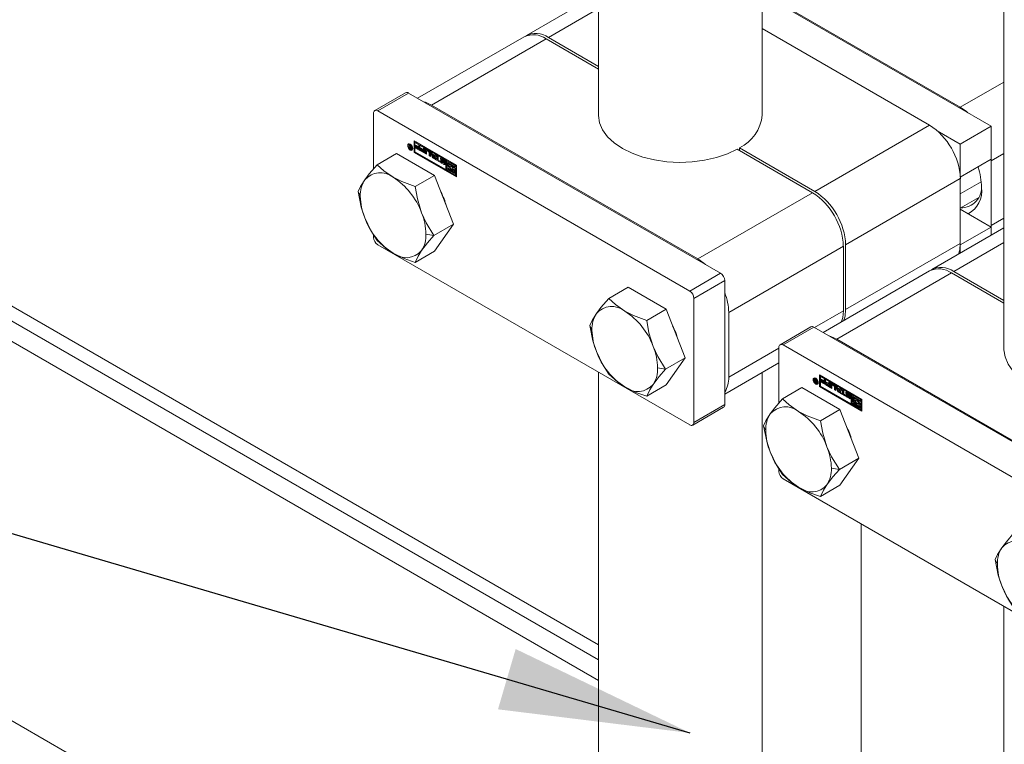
# Model space of a CAD drawing. Header units: millimetres. Extents: x 525 to 29324, y 175 to 20618.
# Tile 7 of 256: x 3923 to 4554, y 2534 to 2999. Entities that reach past the tile are written whole.
import ezdxf

# ---------------------------------------------------------------- set-up
doc = ezdxf.new("R2010")
doc.units = ezdxf.units.MM
doc.linetypes.add('SLD-Continua', pattern=[0])
doc.layers.add('COTAS', color=1, linetype='SLD-Continua')
doc.styles.get("Standard").update_dxf_attribs({"font": 'ARIALN.TTF'})
doc.dimstyles.new('SLDDIMSTYLE0', dxfattribs={"dimtxt": 0.18, "dimasz": 122.5, "dimexe": 0, "dimexo": 0.0625, "dimgap": 0, "dimtad": 0, "dimtih": 1, "dimtoh": 1, "dimdec": 0, "dimrnd": 1e-09, "dimzin": 0, "dimdsep": 46, "dimtxsty": 'Standard', "dimsah": 1, "dimcen": 0.09, "dimadec": 0, "dimazin": 0, "dimtfac": 122.5, "dimtdec": 0, "dimtofl": 0, "dimtmove": 0, "dimatfit": 3, "dimfxl": 1, "dimfrac": 2, "dimtolj": 1, "dimtzin": 0, "dimarcsym": 0})

msp = doc.modelspace()

# ---------------------------------------------------------------- linework, layer by layer
at = {"color": 7, "linetype": 'SLD-Continua', "lineweight": 18, "ltscale": 35}
for p, q in [((4294.05, 6202.7), (4294.05, 2937.52)), ((4399.05, 2937.52), (4399.05, 6202.52)), ((4553.91, 6052.72), (4553.91, 2787.54)), ((4294.05, 2598.05), (3361.55, 3136.23)), ((4294.05, 2598.05), (3361.55, 3136.23)), ((4294.05, 2598.05), (3361.55, 3136.23)), ((4294.05, 2598.05), (3361.55, 3136.23)), ((4294.05, 2598.05), (3361.55, 3136.23)), ((4294.05, 2598.05), (3361.55, 3136.23)), ((4294.05, 2588.58), (3361.55, 3126.77)), ((4294.05, 2588.58), (3361.55, 3126.77)), ((4294.05, 2588.58), (3361.55, 3126.77)), ((4294.05, 2588.58), (3361.55, 3126.77)), ((4294.05, 2588.58), (3361.55, 3126.77)), ((4294.05, 2588.58), (3361.55, 3126.77)), ((4294.05, 2575.4), (3361.55, 3113.59)), ((4294.05, 2575.4), (3361.55, 3113.59)), ((4294.05, 2575.4), (3361.55, 3113.59)), ((4294.05, 2575.4), (3361.55, 3113.59)), ((4294.05, 2575.4), (3361.55, 3113.59)), ((4294.05, 2575.4), (3361.55, 3113.59)), ((4294.05, 3015.24), (4247.91, 2988.61)), ((4525.98, 2942.52), (4399.05, 3015.77)), ((4545.78, 2930.38), (4399.05, 3015.06)), ((4294.05, 3005.78), (4261.91, 2987.23)), ((4506.18, 2931.09), (4399.05, 2992.92)), ((4246.43, 2987.75), (4178.1, 2948.32)), ((4186.92, 2943.95), (4260.43, 2986.37)), ((4294.05, 2966.96), (4260.43, 2986.37)), ((4261.91, 2987.23), (4294.05, 2968.68)), ((4525.98, 2942.52), (4553.91, 2958.64)), ((4170.4, 2951.85), (4150.6, 2940.42)), ((4152.52, 2940.23), (4172.32, 2951.66)), ((4372.29, 2836.25), (4172.32, 2951.66)), ((4357.69, 2845.39), (4186.92, 2943.95)), ((4149.8, 2938.66), (4149.8, 2903)), ((4352.49, 2824.82), (4152.52, 2940.23)), ((4506.18, 2931.09), (4432.68, 2888.67)), ((4525.98, 2918.95), (4545.78, 2930.38)), ((4545.78, 2909.23), (4545.78, 2930.38)), ((4511.09, 2927.54), (4525.98, 2918.95)), ((4171.76, 2917.99), (4172.22, 2918.26)), ((4173, 2918.89), (4172.5, 2918.6)), ((4172.71, 2918.5), (4173.11, 2918.26)), ((4173.15, 2917.45), (4172.71, 2918.5)), ((4172.73, 2917.1), (4173.23, 2917.39)), ((4173.23, 2917.38), (4172.73, 2917.09)), ((4172.73, 2917.05), (4173.22, 2917.34)), ((4172.73, 2917.09), (4172.73, 2917.1)), ((4172.99, 2917.48), (4172.8, 2917.37)), ((4173.1, 2916.72), (4172.86, 2916.58)), ((4173.35, 2918.97), (4173, 2918.89)), ((4173.36, 2916.41), (4173.1, 2916.26)), ((4173.11, 2918.26), (4173.58, 2917.05)), ((4173.37, 2917.58), (4173.15, 2917.45)), ((4173.49, 2917.27), (4173.15, 2917.07)), ((4173.49, 2917.27), (4173.18, 2917.08)), ((4173.23, 2917.39), (4173.23, 2917.38)), ((4173.84, 2916.37), (4173.34, 2916.08)), ((4173.92, 2915.75), (4173.34, 2916.08)), ((4173.36, 2916.41), (4173.4, 2916.38)), ((4173.4, 2916.38), (4173.45, 2916.36)), ((4173.45, 2916.36), (4173.58, 2916.28)), ((4173.58, 2917.05), (4173.49, 2917)), ((4173.58, 2916.95), (4173.49, 2917)), ((4173.58, 2918), (4173.92, 2917.8)), ((4173.58, 2917.05), (4173.58, 2918)), ((4173.92, 2917.25), (4173.58, 2917.05)), ((4173.92, 2917.15), (4173.58, 2916.95)), ((4173.58, 2916.28), (4173.58, 2916.95)), ((4173.92, 2916.48), (4173.58, 2916.28)), ((4173.92, 2916.32), (4173.84, 2916.37)), ((4173.92, 2917.8), (4173.92, 2915.75)), ((4174.67, 2916.32), (4175, 2916.51)), ((4175.79, 2913.58), (4175.79, 2921.09)), ((4175.79, 2921.09), (4203.01, 2905.38)), ((4176.28, 2920.8), (4176.28, 2913.87)), ((4176.89, 2920.31), (4176.4, 2920.03)), ((4176.4, 2920.03), (4176.4, 2913.94)), ((4196.09, 2908.66), (4176.4, 2920.03)), ((4176.8, 2917.16), (4178.78, 2916.02)), ((4176.8, 2916.44), (4176.8, 2917.16)), ((4177.3, 2916.72), (4176.8, 2916.44)), ((4179.6, 2914.82), (4176.8, 2916.44)), ((4196.58, 2908.95), (4176.89, 2920.31)), ((4176.9, 2918.33), (4178.78, 2917.25)), ((4176.9, 2917.61), (4176.9, 2918.33)), ((4177.39, 2917.9), (4176.9, 2917.61)), ((4178.78, 2916.53), (4176.9, 2917.61)), ((4177.3, 2916.72), (4177.3, 2916.87)), ((4179.6, 2915.39), (4177.3, 2916.72)), ((4177.39, 2917.9), (4177.39, 2918.05)), ((4179.27, 2916.81), (4177.39, 2917.9)), ((4178.78, 2918.26), (4179.6, 2917.78)), ((4178.78, 2917.25), (4178.78, 2918.26)), ((4179.27, 2917.53), (4178.78, 2917.25)), ((4179.27, 2916.81), (4178.78, 2916.53)), ((4178.78, 2916.02), (4178.78, 2916.53)), ((4179.27, 2916.31), (4178.78, 2916.02)), ((4179.27, 2917.53), (4179.27, 2917.97)), ((4179.27, 2916.31), (4179.27, 2916.81)), ((4179.6, 2917.78), (4179.6, 2914.82)), ((4179.94, 2916.57), (4181.82, 2915.49)), ((4179.94, 2915.85), (4179.94, 2916.57)), ((4180.44, 2916.14), (4179.94, 2915.85)), ((4181.82, 2914.77), (4179.94, 2915.85)), ((4180.44, 2916.14), (4180.44, 2916.29)), ((4182.32, 2915.06), (4180.44, 2916.14)), ((4181.82, 2916.5), (4182.65, 2916.02)), ((4181.82, 2915.49), (4181.82, 2916.5)), ((4182.32, 2915.78), (4182.32, 2916.21)), ((4182.65, 2916.02), (4182.65, 2913.06)), ((4384.41, 2916.53), (4384.41, 2914.81)), ((4384.41, 2916.53), (4432.68, 2888.67)), ((4525.98, 2918.95), (4525.98, 2897.8)), ((4164.63, 2912.95), (4152.15, 2905.75)), ((4188.92, 2898.93), (4164.63, 2912.95)), ((4174.29, 2915.5), (4174.79, 2915.78)), ((4175.79, 2913.58), (4176.28, 2913.87)), ((4203.01, 2897.87), (4175.79, 2913.58)), ((4176.28, 2913.87), (4203.01, 2898.44)), ((4176.4, 2913.94), (4196.09, 2902.57)), ((4179.85, 2915.4), (4181.82, 2914.26)), ((4179.85, 2914.68), (4179.85, 2915.4)), ((4180.34, 2914.97), (4179.85, 2914.68)), ((4182.65, 2913.06), (4179.85, 2914.68)), ((4180.34, 2914.97), (4180.34, 2915.12)), ((4182.65, 2913.64), (4180.34, 2914.97)), ((4182.32, 2915.78), (4181.82, 2915.49)), ((4182.32, 2915.06), (4181.82, 2914.77)), ((4181.82, 2914.26), (4181.82, 2914.77)), ((4182.32, 2914.55), (4181.82, 2914.26)), ((4182.32, 2914.55), (4182.32, 2915.06)), ((4183.44, 2915.31), (4182.94, 2915.03)), ((4182.94, 2912.9), (4182.94, 2915.03)), ((4183.44, 2913.18), (4182.94, 2912.9)), ((4183.78, 2912.41), (4182.94, 2912.9)), ((4183.44, 2913.18), (4183.44, 2915.31)), ((4183.78, 2912.98), (4183.44, 2913.18)), ((4183.73, 2915.49), (4185.51, 2914.46)), ((4183.78, 2914.44), (4183.78, 2912.41)), ((4184.35, 2914.89), (4183.85, 2914.61)), ((4184.53, 2914.87), (4184.03, 2914.59)), ((4185.21, 2913.91), (4184.03, 2914.59)), ((4185.7, 2914.19), (4184.53, 2914.87)), ((4185.7, 2914.19), (4185.21, 2913.91)), ((4185.96, 2913.75), (4185.46, 2913.47)), ((4185.46, 2911.44), (4185.46, 2913.47)), ((4185.96, 2911.73), (4185.46, 2911.44)), ((4186.3, 2910.96), (4185.46, 2911.44)), ((4185.96, 2911.73), (4185.96, 2913.75)), ((4186.3, 2911.53), (4185.96, 2911.73)), ((4186.26, 2913.94), (4187.15, 2913.42)), ((4187.62, 2910.2), (4186.26, 2913.94)), ((4186.3, 2913.09), (4186.3, 2910.96)), ((4188.12, 2910.48), (4187.02, 2913.5)), ((4187.15, 2913.42), (4187.38, 2912.79)), ((4187.38, 2912.79), (4189.07, 2911.82)), ((4188.12, 2910.48), (4187.62, 2910.2)), ((4188.83, 2909.5), (4187.62, 2910.2)), ((4188.17, 2912.27), (4187.67, 2911.98)), ((4187.67, 2911.98), (4188.22, 2910.49)), ((4188.78, 2911.35), (4187.67, 2911.98)), ((4189.09, 2909.92), (4188.12, 2910.48)), ((4189.27, 2911.63), (4188.17, 2912.27)), ((4188.22, 2910.49), (4188.78, 2911.35)), ((4188.72, 2910.78), (4188.22, 2910.49)), ((4188.72, 2910.78), (4189.27, 2911.63)), ((4189.27, 2911.63), (4188.78, 2911.35)), ((4190.19, 2911.67), (4188.83, 2909.5)), ((4189.07, 2911.82), (4189.3, 2912.18)), ((4189.5, 2912.07), (4189.07, 2911.82)), ((4189.3, 2912.18), (4190.19, 2911.67)), ((4189.4, 2909.89), (4190.53, 2909.24)), ((4189.4, 2909.17), (4189.4, 2909.89)), ((4189.89, 2909.46), (4189.89, 2909.61)), ((4190.53, 2911.47), (4191.37, 2910.99)), ((4190.53, 2909.24), (4190.53, 2911.47)), ((4191.03, 2909.52), (4190.53, 2909.24)), ((4191.03, 2909.52), (4191.03, 2911.19)), ((4191.37, 2910.99), (4191.37, 2908.75)), ((4192.67, 2909.4), (4193.17, 2909.69)), ((4193.48, 2909.87), (4195.01, 2908.99)), ((4431.19, 2887.81), (4382.92, 2915.67)), ((4545.78, 2908.22), (4553.91, 2912.92)), ((4189.89, 2909.46), (4189.4, 2909.17)), ((4192.5, 2907.38), (4189.4, 2909.17)), ((4192.5, 2907.95), (4189.89, 2909.46)), ((4191.37, 2908.75), (4192.5, 2908.1)), ((4192.5, 2908.1), (4192.5, 2907.38)), ((4192.68, 2908.25), (4193.32, 2907.88)), ((4192.68, 2908.2), (4192.72, 2908.22)), ((4193.84, 2909.37), (4193.35, 2909.08)), ((4193.93, 2909.38), (4193.43, 2909.09)), ((4193.95, 2908.31), (4193.46, 2908.02)), ((4194.9, 2907.15), (4193.46, 2908.02)), ((4193.98, 2907.09), (4193.48, 2906.81)), ((4195.01, 2905.92), (4193.48, 2906.81)), ((4193.58, 2908.65), (4195.01, 2907.78)), ((4194.08, 2909.32), (4193.59, 2909.04)), ((4194.9, 2908.28), (4193.59, 2909.04)), ((4193.6, 2907.52), (4194.91, 2906.76)), ((4195.4, 2907.43), (4193.95, 2908.31)), ((4195.51, 2906.21), (4193.98, 2907.09)), ((4195.39, 2908.57), (4194.08, 2909.32)), ((4195.39, 2908.57), (4194.9, 2908.28)), ((4195.4, 2907.43), (4194.9, 2907.15)), ((4195.46, 2907.37), (4194.98, 2907.09)), ((4195.51, 2908.48), (4195.01, 2908.2)), ((4195.51, 2906.21), (4195.01, 2905.92)), ((4195.53, 2907.27), (4195.08, 2907)), ((4195.59, 2908.36), (4195.12, 2908.08)), ((4195.6, 2907.15), (4195.15, 2906.89)), ((4195.15, 2906.72), (4195.64, 2907)), ((4195.64, 2908.27), (4195.17, 2907.99)), ((4195.67, 2908.21), (4195.18, 2907.93)), ((4195.67, 2908.2), (4195.18, 2907.92)), ((4195.18, 2907.92), (4195.18, 2907.93)), ((4195.81, 2907.55), (4195.18, 2907.92)), ((4195.65, 2907.06), (4195.18, 2906.79)), ((4195.65, 2907.06), (4195.18, 2906.79)), ((4195.18, 2906.79), (4195.18, 2906.79)), ((4196.09, 2908.66), (4196.58, 2908.95)), ((4196.09, 2902.57), (4196.09, 2908.66)), ((4196.58, 2902.86), (4196.58, 2908.95)), ((4197.2, 2908.59), (4196.7, 2908.31)), ((4196.7, 2908.31), (4196.7, 2905.62)), ((4202.4, 2905.02), (4196.7, 2908.31)), ((4196.7, 2905.62), (4198.54, 2904.56)), ((4197.2, 2905.2), (4196.7, 2904.91)), ((4196.7, 2904.91), (4196.7, 2904.2)), ((4198.54, 2903.85), (4196.7, 2904.91)), ((4196.7, 2904.2), (4198.15, 2903.36)), ((4197.2, 2903.21), (4196.7, 2902.93)), ((4202.89, 2905.31), (4197.2, 2908.59)), ((4199.04, 2904.13), (4197.2, 2905.2)), ((4198.87, 2902.25), (4197.2, 2903.21)), ((4197.31, 2907.25), (4202.4, 2904.31)), ((4197.31, 2905.97), (4197.31, 2907.25)), ((4197.81, 2906.26), (4197.31, 2905.97)), ((4198.15, 2905.49), (4197.31, 2905.97)), ((4197.81, 2906.26), (4197.81, 2906.96)), ((4198.6, 2905.8), (4197.81, 2906.26)), ((4198.86, 2905.95), (4198.37, 2905.67)), ((4199.04, 2904.84), (4198.54, 2904.56)), ((4199.04, 2904.13), (4198.54, 2903.85)), ((4199.04, 2904.84), (4199.09, 2904.98)), ((4200.55, 2903.4), (4202.4, 2902.33)), ((4201.44, 2904.16), (4200.94, 2903.88)), ((4202.4, 2903.04), (4200.94, 2903.88)), ((4202.89, 2903.33), (4201.44, 2904.16)), ((4202.89, 2905.31), (4202.4, 2905.02)), ((4202.4, 2904.31), (4202.4, 2905.02)), ((4202.89, 2904.6), (4202.4, 2904.31)), ((4202.89, 2903.33), (4202.4, 2903.04)), ((4202.89, 2904.6), (4202.89, 2905.31)), ((4202.89, 2902.62), (4202.89, 2903.33)), ((4203.01, 2905.38), (4203.01, 2897.87)), ((4525.98, 2897.8), (4545.78, 2909.23)), ((4545.76, 2909.21), (4545.78, 2908.22)), ((4545.78, 2866.78), (4545.78, 2908.22)), ((4188.92, 2898.93), (4176.45, 2891.73)), ((4201.07, 2867.63), (4188.92, 2898.93)), ((4196.58, 2902.86), (4196.09, 2902.57)), ((4196.7, 2902.93), (4196.7, 2902.22)), ((4201.78, 2900), (4196.7, 2902.93)), ((4196.7, 2902.22), (4202.4, 2898.93)), ((4201.78, 2900.57), (4200.22, 2901.47)), ((4201.05, 2902.97), (4200.55, 2902.69)), ((4202.4, 2901.62), (4200.55, 2902.69)), ((4200.73, 2901.58), (4200.99, 2901.73)), ((4200.94, 2901.75), (4201.78, 2901.27)), ((4202.89, 2901.91), (4201.05, 2902.97)), ((4201.78, 2901.27), (4201.78, 2900)), ((4202.4, 2902.33), (4202.4, 2903.04)), ((4202.89, 2902.62), (4202.4, 2902.33)), ((4202.89, 2901.91), (4202.4, 2901.62)), ((4202.4, 2898.93), (4202.4, 2901.62)), ((4202.89, 2899.22), (4202.4, 2898.93)), ((4202.89, 2899.22), (4202.89, 2901.91)), ((4525.98, 2897.8), (4525.96, 2897.81)), ((4525.98, 2896.8), (4452.48, 2854.38)), ((4525.98, 2896.8), (4525.98, 2855.35)), ((4525.98, 2887.04), (4539.39, 2894.79)), ((4141.38, 2885.5), (4140.01, 2888.47)), ((4357.69, 2845.39), (4431.19, 2887.81)), ((4525.98, 2877.98), (4537.76, 2884.78)), ((4545.78, 2865.78), (4525.98, 2877.21)), ((4269.72, 2346.49), (3361.55, 2870.64)), ((4269.72, 2346.49), (3361.55, 2870.64)), ((4269.72, 2346.49), (3361.55, 2870.64)), ((4269.72, 2346.49), (3361.55, 2870.64)), ((4269.72, 2346.49), (3361.55, 2870.64)), ((4269.72, 2346.49), (3361.55, 2870.64)), ((4201.07, 2867.63), (4188.59, 2860.43)), ((4188.92, 2850.34), (4201.07, 2867.63)), ((4525.98, 2854.35), (4545.78, 2865.78)), ((4545.78, 2866.78), (4545.76, 2865.79)), ((4545.78, 2866.78), (4553.91, 2871.48)), ((4545.78, 2860.57), (4545.78, 2865.78)), ((4149.8, 2860.87), (4149.8, 2859.2)), ((4188.59, 2860.43), (4183.46, 2861.22)), ((4553.91, 2865.26), (4507.78, 2838.63)), ((4352.49, 2739.07), (4152.52, 2854.48)), ((4377.49, 2811.1), (4450.99, 2853.52)), ((4450.99, 2812.07), (4450.99, 2853.52)), ((4525.98, 2855.35), (4452.48, 2812.93)), ((4452.48, 2854.38), (4452.48, 2812.93)), ((4553.91, 2855.8), (4521.77, 2837.25)), ((4525.98, 2854.35), (4525.96, 2854.36)), ((4525.98, 2854.35), (4525.98, 2849.14)), ((4188.92, 2850.34), (4176.45, 2843.14)), ((4352.49, 2824.82), (4372.29, 2836.25)), ((4506.29, 2837.78), (4437.97, 2798.34)), ((4446.78, 2793.97), (4520.29, 2836.39)), ((4553.91, 2816.98), (4520.29, 2836.39)), ((4521.77, 2837.25), (4553.91, 2818.7)), ((4355.21, 2820.1), (4375.01, 2831.53)), ((4375.01, 2752.07), (4375.01, 2831.53)), ((4313.12, 2827.25), (4300.65, 2820.05)), ((4337.41, 2813.23), (4313.12, 2827.25)), ((4355.21, 2820.1), (4355.21, 2740.65)), ((4337.41, 2813.23), (4324.94, 2806.03)), ((4349.56, 2781.93), (4337.41, 2813.23)), ((4377.49, 2769.65), (4377.49, 2811.1)), ((4432.58, 2801.45), (4450.99, 2812.07)), ((4289.88, 2799.8), (4288.5, 2802.76)), ((4430.26, 2801.87), (4410.46, 2790.44)), ((4412.38, 2790.25), (4432.18, 2801.68)), ((4632.15, 2686.27), (4432.18, 2801.68)), ((4612.35, 2674.84), (4412.38, 2790.25)), ((4617.55, 2695.41), (4446.78, 2793.97)), ((4377.49, 2769.65), (4409.66, 2788.22)), ((4409.66, 2788.68), (4409.66, 2753.02)), ((4349.56, 2781.93), (4337.08, 2774.73)), ((4337.41, 2764.64), (4349.56, 2781.93)), ((4375.01, 2758.75), (4409.66, 2778.75)), ((4294.05, 2772.8), (4294.05, 2389.45)), ((4337.08, 2774.73), (4331.95, 2775.52)), ((4399.05, 2389.45), (4399.05, 2772.62)), ((4435.65, 2763.61), (4435.65, 2771.11)), ((4435.65, 2771.11), (4462.87, 2755.4)), ((4436.14, 2770.83), (4436.14, 2763.89)), ((4337.41, 2764.64), (4324.94, 2757.44)), ((4431.62, 2768.02), (4432.08, 2768.28)), ((4432.86, 2768.91), (4432.36, 2768.62)), ((4432.57, 2768.52), (4432.97, 2768.29)), ((4433.01, 2767.48), (4432.57, 2768.52)), ((4432.59, 2767.12), (4433.09, 2767.41)), ((4433.09, 2767.4), (4432.59, 2767.12)), ((4432.59, 2767.07), (4433.09, 2767.36)), ((4432.59, 2767.12), (4432.59, 2767.12)), ((4432.85, 2767.5), (4432.66, 2767.39)), ((4432.97, 2766.74), (4432.73, 2766.6)), ((4433.21, 2768.99), (4432.86, 2768.91)), ((4433.22, 2766.43), (4432.96, 2766.29)), ((4432.97, 2768.29), (4433.44, 2767.07)), ((4433.23, 2767.61), (4433.01, 2767.48)), ((4433.35, 2767.29), (4433.02, 2767.1)), ((4433.35, 2767.29), (4433.04, 2767.11)), ((4433.7, 2766.39), (4433.2, 2766.11)), ((4433.79, 2765.77), (4433.2, 2766.11)), ((4433.22, 2766.44), (4433.26, 2766.41)), ((4433.26, 2766.41), (4433.31, 2766.38)), ((4433.31, 2766.38), (4433.44, 2766.3)), ((4433.44, 2767.07), (4433.36, 2767.02)), ((4433.44, 2766.97), (4433.36, 2767.02)), ((4433.44, 2768.02), (4433.79, 2767.82)), ((4433.44, 2767.07), (4433.44, 2768.02)), ((4433.79, 2767.27), (4433.44, 2767.07)), ((4433.79, 2767.17), (4433.44, 2766.97)), ((4433.44, 2766.3), (4433.44, 2766.97)), ((4433.79, 2766.51), (4433.44, 2766.3)), ((4433.79, 2766.34), (4433.7, 2766.39)), ((4433.79, 2767.82), (4433.79, 2765.77)), ((4434.16, 2765.52), (4434.65, 2765.8)), ((4434.53, 2766.34), (4434.86, 2766.53)), ((4434.65, 2765.8), (4434.9, 2766.06)), ((4436.75, 2770.33), (4436.26, 2770.05)), ((4436.26, 2770.05), (4436.26, 2763.96)), ((4455.95, 2758.69), (4436.26, 2770.05)), ((4436.67, 2767.18), (4438.64, 2766.04)), ((4436.67, 2766.46), (4436.67, 2767.18)), ((4437.16, 2766.75), (4436.67, 2766.46)), ((4439.47, 2764.84), (4436.67, 2766.46)), ((4456.44, 2758.97), (4436.75, 2770.33)), ((4436.76, 2768.35), (4438.64, 2767.27)), ((4436.76, 2767.63), (4436.76, 2768.35)), ((4437.26, 2767.92), (4436.76, 2767.63)), ((4438.64, 2766.55), (4436.76, 2767.63)), ((4437.16, 2766.75), (4437.16, 2766.9)), ((4439.47, 2765.41), (4437.16, 2766.75)), ((4437.26, 2767.92), (4437.26, 2768.07)), ((4439.13, 2766.83), (4437.26, 2767.92)), ((4438.64, 2768.28), (4439.47, 2767.8)), ((4438.64, 2767.27), (4438.64, 2768.28)), ((4439.13, 2767.56), (4438.64, 2767.27)), ((4439.13, 2766.83), (4438.64, 2766.55)), ((4438.64, 2766.04), (4438.64, 2766.55)), ((4439.13, 2766.33), (4438.64, 2766.04)), ((4439.13, 2767.56), (4439.13, 2767.99)), ((4439.13, 2766.33), (4439.13, 2766.83)), ((4439.47, 2767.8), (4439.47, 2764.84)), ((4439.71, 2765.42), (4441.68, 2764.29)), ((4439.71, 2764.7), (4439.71, 2765.42)), ((4440.21, 2764.99), (4439.71, 2764.7)), ((4442.51, 2763.09), (4439.71, 2764.7)), ((4439.81, 2766.6), (4441.68, 2765.51)), ((4439.81, 2765.87), (4439.81, 2766.6)), ((4440.3, 2766.16), (4439.81, 2765.87)), ((4441.68, 2764.79), (4439.81, 2765.87)), ((4440.21, 2764.99), (4440.21, 2765.14)), ((4442.51, 2763.66), (4440.21, 2764.99)), ((4440.3, 2766.16), (4440.3, 2766.31)), ((4442.18, 2765.08), (4440.3, 2766.16)), ((4441.68, 2766.52), (4442.51, 2766.04)), ((4441.68, 2765.51), (4441.68, 2766.52)), ((4442.18, 2765.8), (4441.68, 2765.51)), ((4442.18, 2765.08), (4441.68, 2764.79)), ((4441.68, 2764.29), (4441.68, 2764.79)), ((4442.18, 2764.57), (4441.68, 2764.29)), ((4442.18, 2765.8), (4442.18, 2766.24)), ((4442.18, 2764.57), (4442.18, 2765.08)), ((4442.51, 2766.04), (4442.51, 2763.09)), ((4443.3, 2765.34), (4442.8, 2765.05)), ((4442.8, 2762.92), (4442.8, 2765.05)), ((4443.3, 2763.2), (4443.3, 2765.34)), ((4443.6, 2765.51), (4445.37, 2764.49)), ((4443.64, 2764.46), (4443.64, 2762.44)), ((4444.21, 2764.91), (4443.71, 2764.63)), ((4444.39, 2764.9), (4443.89, 2764.61)), ((4445.07, 2763.93), (4443.89, 2764.61)), ((4445.57, 2764.22), (4444.39, 2764.9)), ((4424.49, 2762.97), (4412.02, 2755.77)), ((4448.78, 2748.95), (4424.49, 2762.97)), ((4435.65, 2763.61), (4436.14, 2763.89)), ((4462.87, 2747.89), (4435.65, 2763.61)), ((4436.14, 2763.89), (4462.87, 2748.47)), ((4436.26, 2763.96), (4455.95, 2752.6)), ((4443.3, 2763.2), (4442.8, 2762.92)), ((4443.64, 2762.44), (4442.8, 2762.92)), ((4443.64, 2763.01), (4443.3, 2763.2)), ((4445.57, 2764.22), (4445.07, 2763.93)), ((4445.82, 2763.78), (4445.32, 2763.49)), ((4445.32, 2761.46), (4445.32, 2763.49)), ((4445.82, 2761.75), (4445.32, 2761.46)), ((4446.16, 2760.98), (4445.32, 2761.46)), ((4445.82, 2761.75), (4445.82, 2763.78)), ((4446.16, 2761.55), (4445.82, 2761.75)), ((4446.12, 2763.96), (4447.01, 2763.44)), ((4447.48, 2760.22), (4446.12, 2763.96)), ((4446.16, 2763.11), (4446.16, 2760.98)), ((4447.98, 2760.5), (4446.88, 2763.52)), ((4447.01, 2763.44), (4447.24, 2762.82)), ((4447.24, 2762.82), (4448.93, 2761.84)), ((4447.98, 2760.5), (4447.48, 2760.22)), ((4448.69, 2759.52), (4447.48, 2760.22)), ((4448.03, 2762.29), (4447.54, 2762)), ((4447.54, 2762), (4448.09, 2760.51)), ((4448.64, 2761.37), (4447.54, 2762)), ((4448.95, 2759.94), (4447.98, 2760.5)), ((4449.13, 2761.65), (4448.03, 2762.29)), ((4448.09, 2760.51), (4448.64, 2761.37)), ((4448.58, 2760.8), (4448.09, 2760.51)), ((4448.58, 2760.8), (4449.13, 2761.65)), ((4449.13, 2761.65), (4448.64, 2761.37)), ((4450.05, 2761.69), (4448.69, 2759.52)), ((4448.93, 2761.84), (4449.16, 2762.21)), ((4449.36, 2762.09), (4448.93, 2761.84)), ((4449.16, 2762.21), (4450.05, 2761.69)), ((4449.26, 2759.91), (4450.39, 2759.26)), ((4449.26, 2759.19), (4449.26, 2759.91)), ((4449.75, 2759.48), (4449.26, 2759.19)), ((4452.37, 2757.4), (4449.26, 2759.19)), ((4449.75, 2759.48), (4449.75, 2759.63)), ((4452.37, 2757.97), (4449.75, 2759.48)), ((4450.39, 2761.49), (4451.23, 2761.01)), ((4450.39, 2759.26), (4450.39, 2761.49)), ((4450.89, 2759.54), (4450.39, 2759.26)), ((4450.89, 2759.54), (4450.89, 2761.21)), ((4451.23, 2761.01), (4451.23, 2758.78)), ((4451.23, 2758.78), (4452.37, 2758.12)), ((4452.37, 2758.12), (4452.37, 2757.4)), ((4452.54, 2759.43), (4453.03, 2759.71)), ((4452.54, 2758.27), (4453.18, 2757.9)), ((4452.54, 2758.22), (4452.58, 2758.24)), ((4453.7, 2759.39), (4453.21, 2759.1)), ((4453.79, 2759.4), (4453.29, 2759.11)), ((4453.82, 2758.33), (4453.32, 2758.04)), ((4453.34, 2759.89), (4454.87, 2759.01)), ((4453.44, 2758.67), (4454.87, 2757.8)), ((4453.94, 2759.34), (4453.45, 2759.06)), ((4454.76, 2758.3), (4453.45, 2759.06)), ((4455.26, 2757.46), (4453.82, 2758.33)), ((4455.25, 2758.59), (4453.94, 2759.34)), ((4455.25, 2758.59), (4454.76, 2758.3)), ((4455.37, 2758.51), (4454.87, 2758.22)), ((4455.45, 2758.38), (4454.98, 2758.11)), ((4455.5, 2758.29), (4455.03, 2758.01)), ((4455.53, 2758.23), (4455.04, 2757.95)), ((4455.53, 2758.22), (4455.04, 2757.94)), ((4455.95, 2758.69), (4456.44, 2758.97)), ((4455.95, 2752.6), (4455.95, 2758.69)), ((4456.44, 2752.88), (4456.44, 2758.97)), ((4457.06, 2758.62), (4456.56, 2758.33)), ((4456.56, 2758.33), (4456.56, 2755.64)), ((4462.26, 2755.04), (4456.56, 2758.33)), ((4462.75, 2755.33), (4457.06, 2758.62)), ((4355.21, 2740.65), (4375.01, 2752.07)), ((4454.76, 2757.17), (4453.32, 2758.04)), ((4453.84, 2757.11), (4453.35, 2756.83)), ((4454.88, 2755.94), (4453.35, 2756.83)), ((4453.46, 2757.54), (4454.77, 2756.78)), ((4455.37, 2756.23), (4453.84, 2757.11)), ((4455.26, 2757.46), (4454.76, 2757.17)), ((4455.32, 2757.39), (4454.84, 2757.11)), ((4455.37, 2756.23), (4454.88, 2755.94)), ((4455.39, 2757.29), (4454.94, 2757.03)), ((4455.46, 2757.17), (4455.01, 2756.92)), ((4455.01, 2756.74), (4455.51, 2757.02)), ((4455.04, 2757.94), (4455.04, 2757.95)), ((4455.67, 2757.57), (4455.04, 2757.94)), ((4455.51, 2757.08), (4455.04, 2756.81)), ((4455.51, 2757.08), (4455.04, 2756.81)), ((4455.04, 2756.81), (4455.04, 2756.81)), ((4456.44, 2752.88), (4455.95, 2752.6)), ((4456.56, 2755.64), (4458.4, 2754.58)), ((4457.06, 2755.22), (4456.56, 2754.93)), ((4456.56, 2754.93), (4456.56, 2754.22)), ((4458.4, 2753.87), (4456.56, 2754.93)), ((4456.56, 2754.22), (4458.02, 2753.39)), ((4457.06, 2753.24), (4456.56, 2752.95)), ((4456.56, 2752.95), (4456.56, 2752.24)), ((4461.64, 2750.02), (4456.56, 2752.95)), ((4456.56, 2752.24), (4462.26, 2748.96)), ((4458.9, 2754.16), (4457.06, 2755.22)), ((4458.73, 2752.27), (4457.06, 2753.24)), ((4457.18, 2757.27), (4462.26, 2754.34)), ((4457.18, 2756), (4457.18, 2757.27)), ((4457.67, 2756.28), (4457.18, 2756)), ((4458.02, 2755.51), (4457.18, 2756)), ((4457.67, 2756.28), (4457.67, 2756.98)), ((4458.46, 2755.82), (4457.67, 2756.28)), ((4458.72, 2755.98), (4458.23, 2755.69)), ((4458.9, 2754.86), (4458.4, 2754.58)), ((4458.9, 2754.16), (4458.4, 2753.87)), ((4458.9, 2754.86), (4458.96, 2755)), ((4460.42, 2753.42), (4462.26, 2752.35)), ((4460.91, 2752.99), (4460.42, 2752.71)), ((4462.26, 2751.65), (4460.42, 2752.71)), ((4460.59, 2751.6), (4460.85, 2751.75)), ((4461.3, 2754.19), (4460.8, 2753.9)), ((4462.26, 2753.06), (4460.8, 2753.9)), ((4460.8, 2751.78), (4461.64, 2751.29)), ((4462.75, 2751.93), (4460.91, 2752.99)), ((4462.75, 2753.35), (4461.3, 2754.19)), ((4462.75, 2755.33), (4462.26, 2755.04)), ((4462.26, 2754.34), (4462.26, 2755.04)), ((4462.75, 2754.62), (4462.26, 2754.34)), ((4462.75, 2753.35), (4462.26, 2753.06)), ((4462.26, 2752.35), (4462.26, 2753.06)), ((4462.75, 2752.64), (4462.26, 2752.35)), ((4462.75, 2751.93), (4462.26, 2751.65)), ((4462.75, 2754.62), (4462.75, 2755.33)), ((4462.75, 2752.64), (4462.75, 2753.35)), ((4462.75, 2749.24), (4462.75, 2751.93)), ((4462.87, 2755.4), (4462.87, 2747.89)), ((4354.42, 2738.88), (4374.21, 2750.31)), ((4448.78, 2748.95), (4436.31, 2741.75)), ((4460.93, 2717.65), (4448.78, 2748.95)), ((4461.64, 2750.59), (4460.09, 2751.49)), ((4461.64, 2751.29), (4461.64, 2750.02)), ((4462.26, 2748.96), (4462.26, 2751.65)), ((4462.75, 2749.24), (4462.26, 2748.96)), ((4401.25, 2735.52), (4399.87, 2738.49)), ((4460.93, 2717.65), (4448.45, 2710.45)), ((4448.78, 2700.36), (4460.93, 2717.65)), ((4409.66, 2710.89), (4409.66, 2709.22)), ((4448.45, 2710.45), (4443.32, 2711.24)), ((4612.35, 2589.1), (4412.38, 2704.51)), ((4448.78, 2700.36), (4436.31, 2693.16)), ((4462.34, 2675.67), (4462.34, 2486.58)), ((4549.74, 2649.82), (4548.36, 2652.79)), ((4553.91, 2622.82), (4553.91, 2239.47))]:
    msp.add_line(p, q, dxfattribs=at)
at = {"color": 7, "linetype": 'SLD-Continua', "lineweight": 18, "ltscale": 35, "flags": 128}
for points in [[(4182.01, 2946.07), (4183.06, 2945.74), (4186.92, 2943.95)], [(4525.98, 2942.52), (4529.84, 2939.85), (4530.89, 2938.97)], [(4382.92, 2915.67), (4376.64, 2912.69), (4369.63, 2910.3), (4362.07, 2908.57), (4354.14, 2907.54), (4346.03, 2907.22), (4337.92, 2907.63), (4330.03, 2908.76), (4322.53, 2910.58), (4315.61, 2913.04), (4309.43, 2916.09), (4304.14, 2919.66), (4299.87, 2923.65), (4296.72, 2927.98), (4294.77, 2932.54), (4294.05, 2937.22), (4294.05, 2937.52)], [(4171.76, 2917.99), (4171.88, 2918.65), (4172.24, 2919.06), (4172.77, 2919.16), (4173.4, 2918.94), (4174.03, 2918.44), (4174.56, 2917.72), (4174.91, 2916.9), (4175.04, 2916.1)], [(4175.04, 2916.1), (4174.91, 2915.45), (4174.56, 2915.04), (4174.03, 2914.94), (4173.4, 2915.16), (4172.77, 2915.66), (4172.24, 2916.38), (4171.88, 2917.2), (4171.76, 2917.99)], [(4174.67, 2916.32), (4174.57, 2916.93), (4174.3, 2917.57), (4173.88, 2918.12), (4173.4, 2918.51), (4172.91, 2918.68), (4172.5, 2918.6), (4172.23, 2918.28), (4172.13, 2917.78)], [(4172.13, 2917.78), (4172.23, 2917.16), (4172.5, 2916.53), (4172.91, 2915.98), (4173.4, 2915.58), (4173.88, 2915.42), (4174.3, 2915.5), (4174.57, 2915.81), (4174.67, 2916.32)], [(4172.26, 2918.34), (4172.38, 2918.93), (4172.51, 2919.15)], [(4173.78, 2916.4), (4173.81, 2916.39), (4173.84, 2916.37)], [(4174.79, 2915.78), (4174.79, 2915.78), (4175.04, 2916.04)], [(4174.78, 2915.23), (4174.52, 2915.22), (4173.95, 2915.41)], [(4183.48, 2915.59), (4183.45, 2915.48), (4183.44, 2915.31)], [(4193.21, 2909.97), (4193.18, 2909.86), (4193.17, 2909.69)], [(4152.15, 2905.75), (4147.13, 2899.89), (4144.2, 2896.02)], [(4162.42, 2897.66), (4156.43, 2901.78), (4152.15, 2905.75)], [(4195.53, 2908.46), (4195.52, 2908.47), (4195.51, 2908.48)], [(4195.51, 2906.21), (4195.67, 2906.13), (4195.77, 2906.11)], [(4200.94, 2903.88), (4200.68, 2904.39), (4200.34, 2904.86), (4199.96, 2905.26), (4199.55, 2905.55), (4199.14, 2905.73), (4198.76, 2905.78), (4198.42, 2905.7), (4198.15, 2905.49)], [(4198.15, 2903.36), (4198.42, 2902.85), (4198.76, 2902.38), (4199.14, 2901.99), (4199.55, 2901.69), (4199.96, 2901.51), (4200.34, 2901.47), (4200.68, 2901.55), (4200.94, 2901.75)], [(4198.54, 2904.56), (4198.69, 2904.82), (4198.92, 2904.96), (4199.22, 2904.97), (4199.55, 2904.84), (4199.88, 2904.58), (4200.17, 2904.24), (4200.41, 2903.83), (4200.55, 2903.4)], [(4200.55, 2902.69), (4200.41, 2902.42), (4200.17, 2902.28), (4199.88, 2902.28), (4199.55, 2902.41), (4199.22, 2902.66), (4198.92, 2903.01), (4198.69, 2903.42), (4198.54, 2903.85)], [(4176.45, 2891.73), (4167.92, 2894.9), (4162.42, 2897.66)], [(4144.2, 2896.02), (4141.5, 2891.68), (4140.01, 2888.47)], [(4180.64, 2874.99), (4177.93, 2883.79), (4176.45, 2891.73)], [(4140.01, 2888.47), (4141.99, 2878.56), (4144.2, 2871.73)], [(4144.2, 2871.73), (4148.07, 2863.6), (4152.15, 2857.16)], [(4188.59, 2860.43), (4183.57, 2868.58), (4180.64, 2874.99)], [(4180.64, 2850.7), (4184.5, 2855.71), (4188.59, 2860.43)], [(4152.15, 2857.16), (4157.64, 2852.24), (4162.42, 2849.07)], [(4524.89, 2848.51), (4525.6, 2851.11), (4525.98, 2855.35)], [(4162.42, 2849.07), (4169.57, 2845.61), (4176.45, 2843.14)], [(4176.45, 2843.14), (4178.43, 2847.25), (4180.64, 2850.7)], [(4357.69, 2845.39), (4361.55, 2842.72), (4362.6, 2841.84)], [(4300.65, 2820.05), (4295.62, 2814.18), (4292.69, 2810.32)], [(4310.91, 2811.96), (4304.92, 2816.08), (4300.65, 2820.05)], [(4292.69, 2810.32), (4289.99, 2805.98), (4288.5, 2802.76)], [(4324.94, 2806.03), (4316.41, 2809.2), (4310.91, 2811.96)], [(4449.91, 2805.23), (4450.61, 2807.83), (4450.99, 2812.07)], [(4452.48, 2812.93), (4452.1, 2808.69), (4451.39, 2806.09)], [(4288.5, 2802.76), (4290.48, 2792.86), (4292.69, 2786.03)], [(4329.13, 2789.29), (4326.42, 2798.09), (4324.94, 2806.03)], [(4441.87, 2796.09), (4442.92, 2795.76), (4446.78, 2793.97)], [(4292.69, 2786.03), (4296.56, 2777.89), (4300.65, 2771.46)], [(4337.08, 2774.73), (4332.06, 2782.88), (4329.13, 2789.29)], [(4642.79, 2765.69), (4636.5, 2762.71), (4629.5, 2760.33), (4621.94, 2758.59), (4614, 2757.56), (4605.89, 2757.24), (4597.79, 2757.65), (4589.89, 2758.78), (4582.39, 2760.6), (4575.47, 2763.06), (4569.29, 2766.12), (4564, 2769.68), (4559.73, 2773.68), (4556.58, 2778), (4554.63, 2782.56), (4553.92, 2787.24), (4553.91, 2787.54)], [(4300.65, 2771.46), (4306.13, 2766.54), (4310.91, 2763.37)], [(4329.13, 2765), (4332.99, 2770.01), (4337.08, 2774.73)], [(4324.94, 2757.44), (4326.92, 2761.55), (4329.13, 2765)], [(4431.62, 2768.02), (4431.75, 2768.67), (4432.1, 2769.08), (4432.63, 2769.18), (4433.26, 2768.96), (4433.89, 2768.46), (4434.42, 2767.74), (4434.77, 2766.92), (4434.9, 2766.12)], [(4434.9, 2766.12), (4434.77, 2765.47), (4434.42, 2765.06), (4433.89, 2764.96), (4433.26, 2765.18), (4432.63, 2765.68), (4432.1, 2766.4), (4431.75, 2767.22), (4431.62, 2768.02)], [(4434.53, 2766.34), (4434.43, 2766.95), (4434.16, 2767.59), (4433.75, 2768.14), (4433.26, 2768.54), (4432.77, 2768.7), (4432.36, 2768.62), (4432.09, 2768.31), (4431.99, 2767.8)], [(4431.99, 2767.8), (4432.09, 2767.19), (4432.36, 2766.55), (4432.77, 2766), (4433.26, 2765.61), (4433.75, 2765.44), (4434.16, 2765.52), (4434.43, 2765.83), (4434.53, 2766.34)], [(4432.12, 2768.36), (4432.24, 2768.95), (4432.38, 2769.18)], [(4433.65, 2766.42), (4433.67, 2766.41), (4433.7, 2766.39)], [(4434.64, 2765.25), (4434.38, 2765.25), (4433.81, 2765.43)], [(4443.34, 2765.61), (4443.31, 2765.51), (4443.3, 2765.34)], [(4310.91, 2763.37), (4318.06, 2759.91), (4324.94, 2757.44)], [(4453.08, 2759.99), (4453.05, 2759.88), (4453.03, 2759.71)], [(4455.39, 2758.49), (4455.38, 2758.49), (4455.37, 2758.51)], [(4374.21, 2750.31), (4374.21, 2750.31), (4374.55, 2750.59), (4374.8, 2750.99), (4374.96, 2751.49), (4375.01, 2752.07)], [(4412.02, 2755.77), (4406.99, 2749.91), (4404.06, 2746.05)], [(4422.28, 2747.68), (4416.29, 2751.8), (4412.02, 2755.77)], [(4455.37, 2756.23), (4455.53, 2756.16), (4455.64, 2756.13)], [(4455.67, 2757.61), (4455.67, 2757.61), (4455.67, 2757.6), (4455.67, 2757.6), (4455.67, 2757.59), (4455.67, 2757.59), (4455.67, 2757.58), (4455.67, 2757.58), (4455.67, 2757.57)], [(4460.8, 2753.9), (4460.54, 2754.42), (4460.2, 2754.89), (4459.82, 2755.28), (4459.41, 2755.57), (4459, 2755.75), (4458.62, 2755.8), (4458.28, 2755.72), (4458.02, 2755.51)], [(4458.02, 2753.39), (4458.28, 2752.87), (4458.62, 2752.4), (4459, 2752.01), (4459.41, 2751.71), (4459.82, 2751.54), (4460.2, 2751.49), (4460.54, 2751.57), (4460.8, 2751.78)], [(4458.4, 2754.58), (4458.55, 2754.84), (4458.78, 2754.98), (4459.08, 2754.99), (4459.41, 2754.86), (4459.74, 2754.61), (4460.04, 2754.26), (4460.27, 2753.85), (4460.42, 2753.42)], [(4460.42, 2752.71), (4460.27, 2752.45), (4460.04, 2752.31), (4459.74, 2752.3), (4459.41, 2752.43), (4459.08, 2752.68), (4458.78, 2753.03), (4458.55, 2753.44), (4458.4, 2753.87)], [(4404.06, 2746.05), (4401.36, 2741.7), (4399.87, 2738.49)], [(4436.31, 2741.75), (4427.78, 2744.92), (4422.28, 2747.68)], [(4440.5, 2725.02), (4437.79, 2733.82), (4436.31, 2741.75)], [(4399.87, 2738.49), (4401.85, 2728.58), (4404.06, 2721.75)], [(4404.06, 2721.75), (4407.93, 2713.62), (4412.02, 2707.18)], [(4448.45, 2710.45), (4443.43, 2718.6), (4440.5, 2725.02)], [(4440.5, 2700.72), (4444.36, 2705.73), (4448.45, 2710.45)], [(4412.02, 2707.18), (4417.5, 2702.26), (4422.28, 2699.09)], [(4422.28, 2699.09), (4429.43, 2695.63), (4436.31, 2693.16)], [(4436.31, 2693.16), (4438.29, 2697.27), (4440.5, 2700.72)], [(4560.51, 2670.07), (4555.48, 2664.21), (4552.56, 2660.34)], [(4552.56, 2660.34), (4549.85, 2656), (4548.36, 2652.79)], [(4548.36, 2652.79), (4550.34, 2642.88), (4552.56, 2636.05)], [(4552.56, 2636.05), (4556.42, 2627.92), (4560.51, 2621.48)]]:
    msp.add_lwpolyline(points, dxfattribs=at)
at = {"color": 7, "linetype": 'SLD-Continua', "lineweight": 18, "ltscale": 1225}
for centre, radius, start, end in [((4252.23, 2974.92), 14.08, 54.39204, 114.30719), ((4253.84, 2976.4), 13.5, 53.31112, 119.51962), ((4171.19, 2950.08), 1.94, 54.39657, 114.31261), ((4151.46, 2938.93), 1.68, 50.80015, 189.23103), ((4372.87, 2940.18), 26.31, 296.00522, 354.20478), ((4483, 2894.84), 43.03, 2.60212, 57.39788), ((4173.19, 2917.12), 0.464, 148.17577, 182.43515), ((4187.4, 2916.5), 14.69, 177.69214, 177.85994), ((4173.75, 2917.08), 1.02, 181.8579, 209.76649), ((4173.03, 2917.2), 0.282, 64.74692, 143.68134), ((4173.94, 2917.15), 1.22, 208.11103, 226.74504), ((4173.24, 2916.93), 0.164, 114.09045, 185.0167), ((4173.5, 2916.89), 0.423, 176.31366, 180.78591), ((4173.67, 2916.89), 0.589, 179.94168, 190.79666), ((4173.55, 2916.86), 0.466, 190.66872, 221.33372), ((4174.07, 2917.31), 1.43, 227.1545, 239.13782), ((4173.22, 2916.59), 0.493, 55.40228, 94.63249), ((4173.84, 2917.13), 0.863, 221.72833, 236.00472), ((4174.26, 2917.33), 1.03, 177.14604, 179.54935), ((4174.07, 2917.34), 0.85, 180.5564, 194.52587), ((4173.92, 2917.38), 0.694, 169.84592, 179.61869), ((4183.42, 2915.11), 0.489, 50.77438, 189.27946), ((4183.93, 2914.47), 0.157, 50.93059, 189.20658), ((4184.42, 2914.73), 0.181, 54.40446, 114.17435), ((4184.91, 2913.44), 0.553, 2.70453, 57.29957), ((4184.58, 2913.01), 1.72, 2.5973, 57.39413), ((4185.41, 2913.73), 0.551, 2.59025, 57.41384), ((4193.16, 2909.48), 0.497, 50.8302, 189.18278), ((4194.75, 2909.74), 1.58, 181.69482, 205.41653), ((4194.43, 2909.49), 1.76, 182.69045, 236.51963), ((4193.12, 2908.21), 0.437, 175.40112, 181.53019), ((4194.43, 2908.28), 1.75, 182.60374, 237.41298), ((4193.4, 2909.01), 0.0864, 136.68908, 183.58233), ((4193.54, 2909.01), 0.232, 182.41023, 212.58129), ((4193.52, 2907.88), 0.204, 180.95345, 205.07784), ((4193.41, 2908.97), 0.121, 78.10348, 128.51003), ((4193.74, 2907.97), 0.438, 203.36216, 221.52725), ((4193.89, 2909.21), 0.628, 210.41073, 223.59432), ((4193.9, 2908.08), 0.636, 219.57536, 231.2113), ((4193.36, 2908.65), 0.445, 59.21534, 80.62071), ((4194.04, 2909.35), 0.84, 223.24051, 236.21279), ((4194.84, 2908.48), 1.63, 210.37936, 238.06167), ((4194, 2908.19), 0.784, 230.57686, 239.40666), ((4194.76, 2909.58), 1.51, 217.81049, 237.80162), ((4193.9, 2909.25), 0.134, 79.80581, 117.39237), ((4193.86, 2908.95), 0.435, 58.82258, 80.74197), ((4194.54, 2907.66), 0.711, 48.66068, 59.9865), ((4194.5, 2906.48), 0.777, 51.86085, 58.96867), ((4195.15, 2907.16), 0.47, 239.31215, 254.92974), ((4194.49, 2906.47), 0.794, 41.95494, 51.40683), ((4194.07, 2907.51), 1.75, 2.60414, 57.39773), ((4194.58, 2907.69), 0.666, 35.96134, 49.19345), ((4194.07, 2906.31), 1.75, 2.60998, 57.52313), ((4195.33, 2906.31), 0.497, 230.8302, 9.18278), ((4195.08, 2906.88), 0.178, 252.39803, 287.60197), ((4194.67, 2906.64), 0.543, 27.75199, 41.82006), ((4194.78, 2907.84), 0.412, 21.73272, 36.4645), ((4195.11, 2906.78), 0.0716, 292.32931, 7.43375), ((4194.96, 2906.79), 0.217, 1.43445, 30.08984), ((4194.95, 2907.92), 0.225, 3.26996, 19.49776), ((4195, 2907.89), 0.784, 49.28189, 59.56367), ((4197.97, 2911.44), 4.76, 237.29218, 237.63768), ((4195.98, 2906.69), 0.456, 133.69438, 137.44016), ((4195.15, 2907.58), 0.662, 357.06012, 0.6016), ((4199.29, 2905.19), 0.88, 85.02072, 119.14292), ((4200.9, 2904.39), 1.88, 187.79272, 257.51443), ((4197.78, 2902.6), 3.98, 23.15007, 42.36362), ((4494.8, 2890.24), 44.79, 1.06623, 18.35232), ((4154.15, 2887.53), 13.08, 50.76265, 139.48185), ((4137.8, 2859.21), 45.65, 20.22589, 57.36593), ((4159.63, 2886.25), 18.26, 147.65583, 182.35099), ((4526.42, 2891.27), 13.2, 268.80989, 5.58695), ((4523.44, 2888.84), 16.31, 297.33418, 7.88831), ((4180.1, 2886.25), 38.73, 181.10547, 202.0226), ((4153.87, 2868.14), 44.06, 14.53712, 27.25333), ((4408.01, 2851.57), 43.02, 2.60137, 57.39863), ((4409.5, 2852.42), 43.02, 2.60098, 57.39902), ((4187.03, 2887.51), 45.65, 200.22332, 237.3685), ((4144.73, 2860.47), 38.73, 1.10706, 22.021), ((4155.71, 2859.47), 5.92, 182.5986, 237.39657), ((4165.21, 2860.47), 18.26, 327.65293, 2.35388), ((4170.69, 2859.2), 13.08, 230.75776, 319.48674), ((4369.1, 2831.26), 5.92, 2.60307, 57.39532), ((4512.09, 2824.94), 14.08, 54.39048, 114.30841), ((4513.71, 2826.42), 13.5, 53.31402, 119.51673), ((4349.3, 2819.84), 5.92, 2.60245, 57.40032), ((4340.82, 2810.33), 36.68, 1.19928, 21.20348), ((4302.64, 2801.82), 13.08, 50.7639, 139.4806), ((4308.13, 2800.55), 18.27, 147.6599, 182.34691), ((4286.29, 2773.51), 45.65, 20.22653, 57.36657), ((4302.51, 2782.49), 43.91, 14.51478, 27.27567), ((4328.61, 2800.55), 38.74, 181.10833, 202.01973), ((4431.05, 2800.11), 1.94, 54.39657, 114.31261), ((4411.32, 2788.95), 1.68, 50.82691, 189.20983), ((4335.53, 2801.81), 45.65, 200.22545, 237.36637), ((4293.21, 2774.77), 38.75, 1.10928, 22.01545), ((4313.7, 2774.77), 18.27, 327.65999, 2.35106), ((4319.19, 2773.5), 13.08, 230.75948, 319.48479), ((4360.45, 2768.89), 17.06, 328.63695, 2.56829), ((4433.06, 2767.14), 0.468, 148.33904, 182.27187), ((4433.72, 2767.06), 1.13, 177.2468, 179.44859), ((4433.61, 2767.1), 1.02, 181.79573, 209.82866), ((4432.89, 2767.22), 0.283, 64.80815, 143.5874), ((4433.8, 2767.17), 1.22, 208.0815, 226.67815), ((4433.11, 2766.96), 0.165, 114.55529, 184.7688), ((4433.61, 2766.9), 0.669, 176.42211, 179.28272), ((4433.57, 2766.91), 0.634, 180.32875, 190.40959), ((4433.41, 2766.89), 0.47, 190.78301, 221.21943), ((4433.94, 2767.34), 1.44, 227.21805, 239.07427), ((4433.07, 2766.61), 0.498, 55.55299, 94.3797), ((4433.7, 2767.15), 0.863, 221.72833, 236.00472), ((4433.78, 2767.41), 0.691, 169.82879, 179.63582), ((4433.13, 2767.41), 0.042, 177.15181, 188.573), ((4433.54, 2767.36), 0.454, 175.05499, 180.53981), ((4433.94, 2767.37), 0.85, 180.5564, 194.52587), ((4443.29, 2765.13), 0.489, 50.79057, 189.19186), ((4443.79, 2764.49), 0.157, 50.78321, 189.2127), ((4444.28, 2764.75), 0.181, 54.40446, 114.17435), ((4444.44, 2763.04), 1.72, 2.61029, 57.40728), ((4444.78, 2763.47), 0.55, 2.5121, 57.492), ((4445.27, 2763.75), 0.551, 2.59025, 57.41384), ((4453.03, 2759.5), 0.497, 50.83572, 189.203), ((4454.29, 2759.51), 1.75, 182.62348, 236.57532), ((4453.41, 2758.23), 0.873, 177.44287, 180.51107), ((4454.29, 2758.3), 1.75, 182.5856, 237.43113), ((4454.63, 2759.76), 1.6, 181.82266, 205.36002), ((4453.25, 2759.03), 0.0829, 135.63471, 184.63669), ((4453.39, 2759.03), 0.224, 181.82883, 213.16269), ((4453.27, 2759), 0.121, 78.08696, 128.52655), ((4453.76, 2759.23), 0.64, 210.4117, 223.3281), ((4453.22, 2758.67), 0.447, 59.27114, 80.5649), ((4453.91, 2759.38), 0.854, 223.35095, 236.10236), ((4454.65, 2759.63), 1.55, 218.05013, 237.56198), ((4453.77, 2759.27), 0.129, 79.19892, 118.08229), ((4453.72, 2758.97), 0.435, 58.82258, 80.74197), ((4454.38, 2757.66), 0.746, 49.01483, 59.83073), ((4453.93, 2757.53), 1.75, 2.61551, 57.38636), ((4454.42, 2757.7), 0.693, 36.11354, 48.81154), ((4454.65, 2757.86), 0.412, 21.73272, 36.4645), ((4454.87, 2757.93), 0.762, 49.04166, 59.60552), ((4453.39, 2757.9), 0.21, 181.31366, 204.71762), ((4453.59, 2757.98), 0.425, 203.19157, 221.8836), ((4453.75, 2758.09), 0.623, 219.42601, 231.35706), ((4454.7, 2758.49), 1.63, 210.32793, 238.1131), ((4453.82, 2758.16), 0.717, 230.15921, 239.82431), ((4454.33, 2756.46), 0.829, 52.08717, 58.74235), ((4455.02, 2757.19), 0.477, 239.47742, 254.90959), ((4454.36, 2756.51), 0.771, 41.70291, 51.40741), ((4453.93, 2756.33), 1.75, 2.58052, 57.52694), ((4455.19, 2756.33), 0.497, 230.80931, 9.2294), ((4454.95, 2756.9), 0.176, 252.3085, 287.6915), ((4454.54, 2756.67), 0.537, 27.79977, 42.06677), ((4454.97, 2756.8), 0.0728, 292.67768, 6.61283), ((4454.82, 2756.81), 0.222, 1.75806, 29.76624), ((4454.82, 2757.94), 0.22, 3.09931, 19.66842), ((4454.95, 2756.95), 0.595, 56.0818, 58.84806), ((4455.49, 2757.06), 0.0387, 292.9307, 338.20383), ((4459.15, 2755.22), 0.871, 84.82085, 119.32343), ((4460.77, 2754.41), 1.89, 187.82555, 257.4816), ((4457.66, 2752.63), 3.96, 23.09153, 42.42216), ((4419.5, 2736.27), 18.27, 147.6599, 182.34691), ((4414.01, 2737.55), 13.08, 50.7639, 139.4806), ((4397.67, 2709.24), 45.65, 20.22416, 57.36766), ((4353.55, 2740.38), 1.68, 230.80631, 9.21725), ((4439.98, 2736.28), 38.74, 181.10964, 202.01842), ((4413.88, 2718.22), 43.91, 14.51478, 27.27567), ((4446.9, 2737.53), 45.65, 200.22545, 237.36637), ((4404.59, 2710.49), 38.73, 1.10706, 22.021), ((4415.57, 2709.49), 5.92, 182.60774, 237.39503), ((4425.07, 2710.49), 18.26, 327.65293, 2.35388), ((4430.56, 2709.22), 13.08, 230.75791, 319.48659), ((4562.5, 2651.85), 13.08, 50.76306, 139.48144), ((4567.99, 2650.57), 18.26, 147.65583, 182.35099), ((4588.46, 2650.57), 38.73, 181.10547, 202.0226), ((4595.39, 2651.83), 45.64, 200.22243, 237.3694)]:
    msp.add_arc(centre, radius, start, end, dxfattribs=at)

# ---------------------------------------------------------------- leaders
at = {"layer": 'COTAS', "ltscale": 35}
msp.add_leader([(4352.83, 2541.66), (2594.54, 3057.72)], dimstyle='SLDDIMSTYLE0', dxfattribs=at)

doc.saveas('drawing.dxf')
